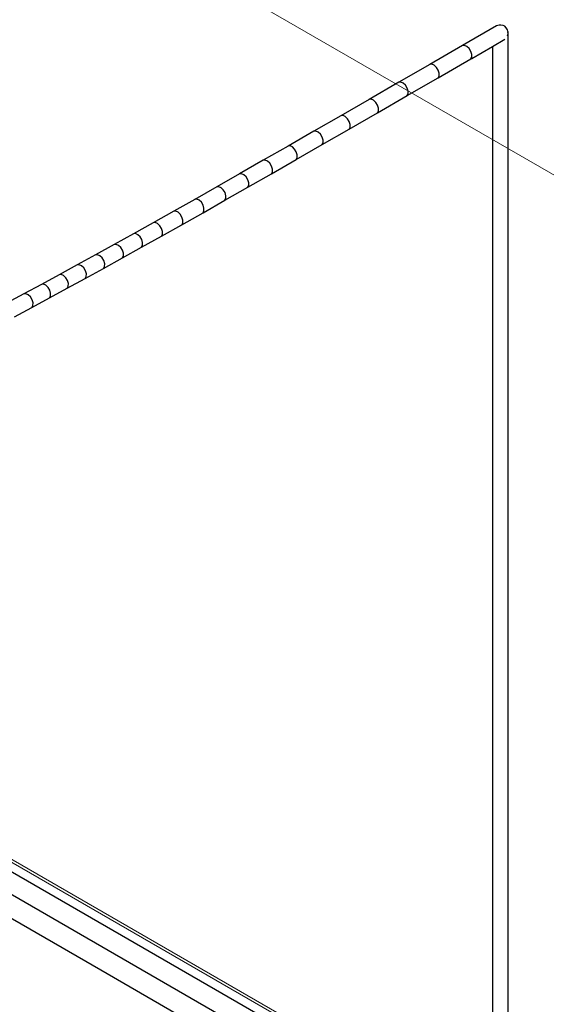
# Model space of a CAD drawing. Header units: millimetres. Extents: x 4476663 to 4477054, y -30323851 to -30323414.
# Tile 68 of 256: x 4476985.64 to 4476989.3, y -30323829.63 to -30323822.79. Entities that reach past the tile are written whole.
import ezdxf

# ---------------------------------------------------------------- set-up
doc = ezdxf.new("R2010")
doc.units = ezdxf.units.MM
doc.layers.add('CE-Condutos (Teto)', color=1, linetype='Continuous', lineweight=25)
doc.layers.add('DI-Elementos externos em vista', color=9, linetype='Continuous', lineweight=5)

msp = doc.modelspace()

# ---------------------------------------------------------------- linework, layer by layer
at = {"layer": 'CE-Condutos (Teto)', "color": 251}
for p, q in [((4476988.956, -30323822.8327), (4476988.7193, -30323822.9694)), ((4476988.9729, -30323822.8278), (4476988.956, -30323822.8327)), ((4476988.9858, -30323822.8266), (4476988.9729, -30323822.8278)), ((4476989.0009, -30323822.8301), (4476988.9858, -30323822.8266)), ((4476989.0123, -30323822.8353), (4476989.0009, -30323822.8301)), ((4476989.0231, -30323822.8456), (4476989.0123, -30323822.8353)), ((4476989.0316, -30323822.8593), (4476989.0231, -30323822.8456)), ((4476989.0346, -30323822.8689), (4476989.0316, -30323822.8593)), ((4476989.0363, -30323822.874), (4476989.0346, -30323822.8689)), ((4476989.0362, -30323822.8859), (4476989.035, -30323822.8728)), ((4476989.0363, -30323822.8869), (4476989.0363, -30323822.874)), ((4476988.9272, -30323822.9752), (4476989.0134, -30323822.9254)), ((4476989.0319, -30323822.9012), (4476989.0362, -30323822.8875)), ((4476989.0362, -30323830.7001), (4476989.0362, -30323822.8859)), ((4476989.0362, -30323822.8875), (4476989.0363, -30323822.8872)), ((4476989.0363, -30323822.8872), (4476989.0363, -30323822.8869)), ((4476988.7193, -30323822.9694), (4476988.4934, -30323823.0997)), ((4476988.7333, -30323822.9681), (4476988.7193, -30323822.9694)), ((4476988.7493, -30323822.9754), (4476988.7333, -30323822.9681)), ((4476988.7647, -30323822.99), (4476988.7493, -30323822.9754)), ((4476988.7766, -30323823.0094), (4476988.7647, -30323822.99)), ((4476988.7832, -30323823.0302), (4476988.7766, -30323823.0094)), ((4476988.7832, -30323823.0583), (4476988.9272, -30323822.9752)), ((4476988.9272, -30323822.9752), (4476988.9272, -30323822.9886)), ((4476988.9272, -30323822.9886), (4476988.9272, -30323830.6372)), ((4476988.5507, -30323823.1925), (4476988.7766, -30323823.0621)), ((4476988.7766, -30323823.0621), (4476988.7832, -30323823.0489)), ((4476988.7766, -30323823.0621), (4476988.7832, -30323823.0583)), ((4476988.7832, -30323823.0489), (4476988.7832, -30323823.0302)), ((4476988.4934, -30323823.0997), (4476988.2778, -30323823.2241)), ((4476988.5074, -30323823.0985), (4476988.4934, -30323823.0997)), ((4476988.5234, -30323823.1058), (4476988.5074, -30323823.0985)), ((4476988.5388, -30323823.1204), (4476988.5234, -30323823.1058)), ((4476988.5508, -30323823.1398), (4476988.5388, -30323823.1204)), ((4476988.5573, -30323823.1606), (4476988.5508, -30323823.1398)), ((4476988.2778, -30323823.2241), (4476988.072, -30323823.3428)), ((4476988.2918, -30323823.2229), (4476988.2778, -30323823.2241)), ((4476988.3079, -30323823.2302), (4476988.2918, -30323823.2229)), ((4476988.3352, -30323823.3169), (4476988.5507, -30323823.1925)), ((4476988.5507, -30323823.1925), (4476988.5573, -30323823.1793)), ((4476988.5573, -30323823.1793), (4476988.5573, -30323823.1606)), ((4476988.3232, -30323823.2448), (4476988.3079, -30323823.2302)), ((4476988.3352, -30323823.2642), (4476988.3232, -30323823.2448)), ((4476988.3418, -30323823.285), (4476988.3352, -30323823.2642)), ((4476988.3417, -30323823.3037), (4476988.3418, -30323823.285)), ((4476988.0721, -30323823.3428), (4476987.8755, -30323823.4561)), ((4476988.086, -30323823.3416), (4476988.0721, -30323823.3428)), ((4476988.1021, -30323823.3489), (4476988.086, -30323823.3416)), ((4476988.1174, -30323823.3635), (4476988.1021, -30323823.3489)), ((4476988.1294, -30323823.4356), (4476988.3352, -30323823.3169)), ((4476988.3352, -30323823.3169), (4476988.3417, -30323823.3037)), ((4476988.1294, -30323823.3829), (4476988.1174, -30323823.3635)), ((4476988.136, -30323823.4037), (4476988.1294, -30323823.3829)), ((4476988.1294, -30323823.4356), (4476988.1359, -30323823.4224)), ((4476988.1359, -30323823.4224), (4476988.136, -30323823.4037)), ((4476987.8755, -30323823.4561), (4476987.6877, -30323823.5642)), ((4476987.8895, -30323823.4548), (4476987.8755, -30323823.4561)), ((4476987.9055, -30323823.4622), (4476987.8895, -30323823.4548)), ((4476987.9209, -30323823.4768), (4476987.9055, -30323823.4622)), ((4476987.9329, -30323823.4962), (4476987.9209, -30323823.4768)), ((4476987.9328, -30323823.5489), (4476988.1294, -30323823.4356)), ((4476987.9394, -30323823.517), (4476987.9329, -30323823.4962)), ((4476987.6877, -30323823.5642), (4476987.508, -30323823.6675)), ((4476987.7017, -30323823.563), (4476987.6877, -30323823.5642)), ((4476987.7177, -30323823.5703), (4476987.7017, -30323823.563)), ((4476987.7449, -30323823.657), (4476987.9328, -30323823.5489)), ((4476987.9328, -30323823.5489), (4476987.9394, -30323823.5356)), ((4476987.9394, -30323823.5356), (4476987.9394, -30323823.517)), ((4476987.7331, -30323823.5849), (4476987.7177, -30323823.5703)), ((4476987.745, -30323823.6043), (4476987.7331, -30323823.5849)), ((4476987.7516, -30323823.6251), (4476987.745, -30323823.6043)), ((4476987.7515, -30323823.6438), (4476987.7516, -30323823.6251)), ((4476987.508, -30323823.6675), (4476987.336, -30323823.7661)), ((4476987.522, -30323823.6662), (4476987.508, -30323823.6675)), ((4476987.5381, -30323823.6735), (4476987.522, -30323823.6662)), ((4476987.5534, -30323823.6881), (4476987.5381, -30323823.6735)), ((4476987.5654, -30323823.7075), (4476987.5534, -30323823.6881)), ((4476987.5652, -30323823.7603), (4476987.7449, -30323823.657)), ((4476987.7449, -30323823.657), (4476987.7515, -30323823.6438)), ((4476987.336, -30323823.7661), (4476987.1713, -30323823.8603)), ((4476987.3367, -30323823.766), (4476987.336, -30323823.7661)), ((4476987.35, -30323823.7648), (4476987.3367, -30323823.766)), ((4476987.3661, -30323823.7721), (4476987.35, -30323823.7648)), ((4476987.3932, -30323823.8589), (4476987.5652, -30323823.7603)), ((4476987.5652, -30323823.7603), (4476987.5718, -30323823.747)), ((4476987.5719, -30323823.7284), (4476987.5654, -30323823.7075)), ((4476987.5718, -30323823.747), (4476987.5719, -30323823.7284)), ((4476987.3814, -30323823.7868), (4476987.3661, -30323823.7721)), ((4476987.3934, -30323823.8062), (4476987.3814, -30323823.7868)), ((4476987.3998, -30323823.827), (4476987.3934, -30323823.8062)), ((4476987.3998, -30323823.8457), (4476987.3998, -30323823.827)), ((4476987.1711, -30323823.8604), (4476987.013, -30323823.9505)), ((4476987.1719, -30323823.8603), (4476987.1711, -30323823.8604)), ((4476987.1713, -30323823.8603), (4476987.1711, -30323823.8604)), ((4476987.1852, -30323823.8591), (4476987.1719, -30323823.8603)), ((4476987.2012, -30323823.8664), (4476987.1852, -30323823.8591)), ((4476987.2165, -30323823.8811), (4476987.2012, -30323823.8664)), ((4476987.2285, -30323823.9005), (4476987.2165, -30323823.8811)), ((4476987.2282, -30323823.9533), (4476987.3931, -30323823.859)), ((4476987.2349, -30323823.9213), (4476987.2285, -30323823.9005)), ((4476987.3931, -30323823.859), (4476987.3998, -30323823.8457)), ((4476987.0128, -30323823.9506), (4476986.8605, -30323824.0371)), ((4476987.0269, -30323823.9494), (4476987.0128, -30323823.9506)), ((4476987.013, -30323823.9505), (4476987.0128, -30323823.9506)), ((4476987.0429, -30323823.9567), (4476987.0269, -30323823.9494)), ((4476987.0582, -30323823.9713), (4476987.0429, -30323823.9567)), ((4476987.0701, -30323823.9907), (4476987.0582, -30323823.9713)), ((4476987.0698, -30323824.0436), (4476987.2282, -30323823.9533)), ((4476987.2282, -30323823.9533), (4476987.2348, -30323823.94)), ((4476987.2348, -30323823.94), (4476987.2349, -30323823.9213)), ((4476986.8598, -30323824.0375), (4476986.7142, -30323824.1199)), ((4476986.8606, -30323824.0371), (4476986.8598, -30323824.0375)), ((4476986.8614, -30323824.037), (4476986.8606, -30323824.0371)), ((4476986.8746, -30323824.0358), (4476986.8614, -30323824.037)), ((4476986.8907, -30323824.0431), (4476986.8746, -30323824.0358)), ((4476986.906, -30323824.0578), (4476986.8907, -30323824.0431)), ((4476986.9174, -30323824.1301), (4476987.0697, -30323824.0436)), ((4476987.0697, -30323824.0436), (4476987.0764, -30323824.0303)), ((4476987.0766, -30323824.0116), (4476987.0701, -30323823.9907)), ((4476987.0764, -30323824.0303), (4476987.0766, -30323824.0116)), ((4476986.9178, -30323824.0772), (4476986.906, -30323824.0578)), ((4476986.9242, -30323824.0981), (4476986.9178, -30323824.0772)), ((4476986.9241, -30323824.1168), (4476986.9242, -30323824.0981)), ((4476986.7138, -30323824.1201), (4476986.5719, -30323824.1999)), ((4476986.7279, -30323824.1188), (4476986.7138, -30323824.1201)), ((4476986.7142, -30323824.1199), (4476986.7138, -30323824.1201)), ((4476986.7439, -30323824.1261), (4476986.7279, -30323824.1188)), ((4476986.7592, -30323824.1407), (4476986.7439, -30323824.1261)), ((4476986.7711, -30323824.1602), (4476986.7592, -30323824.1407)), ((4476986.7705, -30323824.2132), (4476986.9174, -30323824.1301)), ((4476986.7774, -30323824.1811), (4476986.7711, -30323824.1602)), ((4476986.7772, -30323824.1999), (4476986.7774, -30323824.1811)), ((4476986.9174, -30323824.1301), (4476986.9241, -30323824.1168)), ((4476986.5715, -30323824.2001), (4476986.4351, -30323824.2764)), ((4476986.572, -30323824.1999), (4476986.5715, -30323824.2001)), ((4476986.573, -30323824.1998), (4476986.572, -30323824.1999)), ((4476986.5861, -30323824.1985), (4476986.573, -30323824.1998)), ((4476986.6022, -30323824.2058), (4476986.5861, -30323824.1985)), ((4476986.6174, -30323824.2205), (4476986.6022, -30323824.2058)), ((4476986.6293, -30323824.24), (4476986.6174, -30323824.2205)), ((4476986.6286, -30323824.293), (4476986.7705, -30323824.2132)), ((4476986.6356, -30323824.2609), (4476986.6293, -30323824.24)), ((4476986.7584, -30323824.2188), (4476986.7705, -30323824.2132)), ((4476986.7705, -30323824.2132), (4476986.7772, -30323824.1999)), ((4476986.4347, -30323824.2767), (4476986.3011, -30323824.351)), ((4476986.4488, -30323824.2754), (4476986.4347, -30323824.2767)), ((4476986.4351, -30323824.2764), (4476986.4347, -30323824.2767)), ((4476986.4648, -30323824.2827), (4476986.4488, -30323824.2754)), ((4476986.4801, -30323824.2973), (4476986.4648, -30323824.2827)), ((4476986.4919, -30323824.3168), (4476986.4801, -30323824.2973)), ((4476986.4911, -30323824.3699), (4476986.6286, -30323824.293)), ((4476986.4982, -30323824.3378), (4476986.4919, -30323824.3168)), ((4476986.6286, -30323824.293), (4476986.6353, -30323824.2797)), ((4476986.6353, -30323824.2797), (4476986.6356, -30323824.2609)), ((4476986.301, -30323824.3511), (4476986.171, -30323824.4229)), ((4476986.3012, -30323824.351), (4476986.301, -30323824.3511)), ((4476986.3021, -30323824.3509), (4476986.3012, -30323824.351)), ((4476986.3153, -30323824.3496), (4476986.3021, -30323824.3509)), ((4476986.3314, -30323824.3569), (4476986.3153, -30323824.3496)), ((4476986.3467, -30323824.3716), (4476986.3314, -30323824.3569)), ((4476986.3584, -30323824.3911), (4476986.3467, -30323824.3716)), ((4476986.3575, -30323824.4443), (4476986.4911, -30323824.37)), ((4476986.4911, -30323824.37), (4476986.4979, -30323824.3566)), ((4476986.4979, -30323824.3566), (4476986.4982, -30323824.3378)), ((4476986.1711, -30323824.4229), (4476986.0438, -30323824.4929)), ((4476986.1853, -30323824.4215), (4476986.1711, -30323824.4229)), ((4476986.2014, -30323824.4288), (4476986.1853, -30323824.4215)), ((4476986.2166, -30323824.4435), (4476986.2014, -30323824.4288)), ((4476986.2283, -30323824.463), (4476986.2166, -30323824.4435)), ((4476986.2273, -30323824.5163), (4476986.3575, -30323824.4443)), ((4476986.3575, -30323824.4443), (4476986.3643, -30323824.4309)), ((4476986.3647, -30323824.4121), (4476986.3584, -30323824.3911)), ((4476986.3643, -30323824.4309), (4476986.3647, -30323824.4121)), ((4476986.0439, -30323824.4928), (4476985.9188, -30323824.5612)), ((4476986.0581, -30323824.4915), (4476986.0439, -30323824.4928)), ((4476986.0741, -30323824.4988), (4476986.0581, -30323824.4915)), ((4476986.0894, -30323824.5135), (4476986.0741, -30323824.4988)), ((4476986.1011, -30323824.533), (4476986.0894, -30323824.5135)), ((4476986.0999, -30323824.5863), (4476986.2272, -30323824.5163)), ((4476986.2272, -30323824.5163), (4476986.2342, -30323824.5029)), ((4476986.2345, -30323824.484), (4476986.2283, -30323824.463)), ((4476986.2342, -30323824.5029), (4476986.2345, -30323824.484)), ((4476985.9188, -30323824.5612), (4476985.7956, -30323824.6282)), ((4476985.9189, -30323824.5611), (4476985.9188, -30323824.5612)), ((4476985.9196, -30323824.5611), (4476985.9189, -30323824.5611)), ((4476985.9331, -30323824.5598), (4476985.9196, -30323824.5611)), ((4476985.9492, -30323824.5671), (4476985.9331, -30323824.5598)), ((4476985.9644, -30323824.5818), (4476985.9492, -30323824.5671)), ((4476985.9761, -30323824.6013), (4476985.9644, -30323824.5818)), ((4476985.9748, -30323824.6547), (4476986.0998, -30323824.5864)), ((4476986.0998, -30323824.5864), (4476986.1068, -30323824.5729)), ((4476986.1072, -30323824.554), (4476986.1011, -30323824.533)), ((4476986.1068, -30323824.5729), (4476986.1072, -30323824.554)), ((4476985.7954, -30323824.6283), (4476985.6736, -30323824.6942)), ((4476985.7957, -30323824.6282), (4476985.7954, -30323824.6283)), ((4476985.7962, -30323824.6281), (4476985.7957, -30323824.6282)), ((4476985.8099, -30323824.6268), (4476985.7962, -30323824.6281)), ((4476985.826, -30323824.634), (4476985.8099, -30323824.6268)), ((4476985.8412, -30323824.6488), (4476985.826, -30323824.634)), ((4476985.8528, -30323824.6683), (4476985.8412, -30323824.6488)), ((4476985.8515, -30323824.7218), (4476985.9747, -30323824.6547)), ((4476985.9747, -30323824.6547), (4476985.9817, -30323824.6413)), ((4476985.9822, -30323824.6224), (4476985.9761, -30323824.6013)), ((4476985.9817, -30323824.6413), (4476985.9822, -30323824.6224)), ((4476985.6733, -30323824.6944), (4476985.5536, -30323824.759)), ((4476985.6737, -30323824.6942), (4476985.6733, -30323824.6944)), ((4476985.674, -30323824.6942), (4476985.6737, -30323824.6942)), ((4476985.6879, -30323824.6928), (4476985.674, -30323824.6942)), ((4476985.704, -30323824.7001), (4476985.6879, -30323824.6928)), ((4476985.7192, -30323824.7148), (4476985.704, -30323824.7001)), ((4476985.7308, -30323824.7344), (4476985.7192, -30323824.7148)), ((4476985.7294, -30323824.7879), (4476985.8514, -30323824.7218)), ((4476985.8514, -30323824.7218), (4476985.8584, -30323824.7083)), ((4476985.8589, -30323824.6894), (4476985.8528, -30323824.6683)), ((4476985.8584, -30323824.7083), (4476985.8589, -30323824.6894)), ((4476985.608, -30323824.8534), (4476985.7293, -30323824.7879)), ((4476985.7293, -30323824.7879), (4476985.7364, -30323824.7744)), ((4476985.7369, -30323824.7555), (4476985.7308, -30323824.7344)), ((4476985.7364, -30323824.7744), (4476985.7369, -30323824.7555)), ((4476988.3889, -30323830.3264), (4476982.6534, -30323827.015)), ((4476988.4895, -30323830.5425), (4476983.8145, -30323827.8434)), ((4476985.0196, -30323828.7031), (4476986.2072, -30323829.3888)), ((4476986.2072, -30323829.3888), (4476988.594, -30323830.7668))]:
    msp.add_line(p, q, dxfattribs=at)
at = {"layer": 'DI-Elementos externos em vista'}
for p, q in [((4476999.4583, -30323829.7022), (4476972.4383, -30323814.1022)), ((4476998.0211, -30323835.8191), (4476965.967, -30323817.3126)), ((4476966.5436, -30323817.6255), (4476993.5636, -30323833.2255))]:
    msp.add_line(p, q, dxfattribs=at)

doc.saveas('drawing.dxf')
